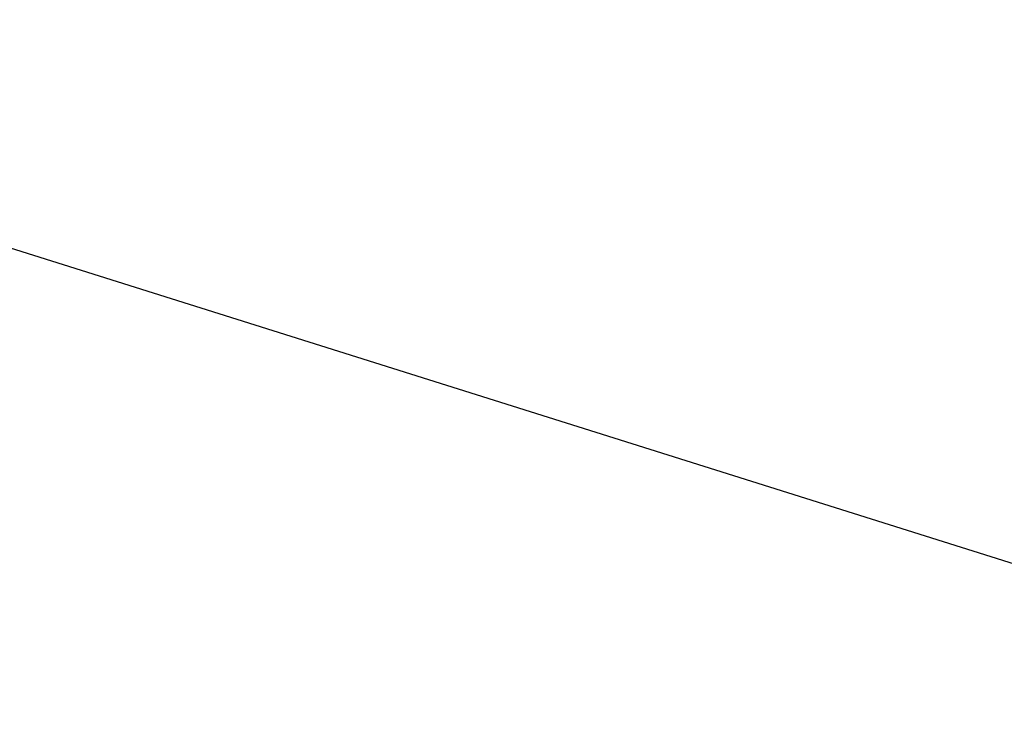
# Model space of a CAD drawing. Extents: x 0 to 1.29, y -0.45 to 0.
# Tile 34 of 37: x 1.0457 to 1.1261, y -0.395 to -0.3386. Entities that reach past the tile are written whole.
import ezdxf

# ---------------------------------------------------------------- set-up
doc = ezdxf.new("R2010")
doc.units = 0
for name, color, linetype in [('L10_SCHUBUR_N_A69100__2___REPLA', 7, 'CONTINUOUS'), ('L17_SCHUBOR_N_A69100__2___REPLA', 7, 'CONTINUOUS'), ('L35_KORPUS_N_A69100__2___REPLAC', 7, 'CONTINUOUS')]:
    doc.layers.add(name, color=color, linetype=linetype)

msp = doc.modelspace()

# ---------------------------------------------------------------- linework, layer by layer
at = {"layer": 'L10_SCHUBUR_N_A69100__2___REPLA', "color": 8}
for points, invisible_edges in [([(0.794, -0.43, 0.0494), (1.2465, -0.104, 0.0494), (0.793987, -0.104, 0.0494), (0.794, -0.43, 0.0494)], 13), ([(1.2465, -0.104, 0.0334), (0.794, -0.43, 0.0334), (0.793987, -0.104, 0.0334), (1.2465, -0.104, 0.0334)], 13), ([(1.2465, -0.104, 0.0494), (0.794, -0.43, 0.0494), (1.2465, -0.43, 0.0494), (1.2465, -0.104, 0.0494)], 14), ([(0.794, -0.43, 0.0334), (1.2465, -0.104, 0.0334), (1.2465, -0.43, 0.0334), (0.794, -0.43, 0.0334)], 14)]:
    msp.add_3dface(points, dxfattribs=dict(at, invisible_edges=invisible_edges))
at = {"layer": 'L17_SCHUBOR_N_A69100__2___REPLA', "color": 8}
for points, invisible_edges in [([(0.794, -0.43, 0.2494), (1.2465, -0.104, 0.2494), (0.793987, -0.104, 0.2494), (0.794, -0.43, 0.2494)], 13), ([(1.2465, -0.104, 0.2334), (0.794, -0.43, 0.2334), (0.793987, -0.104, 0.2334), (1.2465, -0.104, 0.2334)], 13), ([(1.2465, -0.104, 0.2494), (0.794, -0.43, 0.2494), (1.2465, -0.43, 0.2494), (1.2465, -0.104, 0.2494)], 14), ([(0.794, -0.43, 0.2334), (1.2465, -0.104, 0.2334), (1.2465, -0.43, 0.2334), (0.794, -0.43, 0.2334)], 14)]:
    msp.add_3dface(points, dxfattribs=dict(at, invisible_edges=invisible_edges))
at = {"layer": 'L35_KORPUS_N_A69100__2___REPLAC', "color": 8}
for points, invisible_edges in [([(1.268, -0.4275, 0.0195), (0.019, -0.034, 0.0195), (0.019, -0.4275, 0.0195), (1.268, -0.4275, 0.0195)], 13), ([(0.019, -0.034, 0.0195), (1.268, -0.4275, 0.0195), (1.268, -0.034, 0.0195), (0.019, -0.034, 0.0195)], 14), ([(1.268, -0.034, 0.0005), (0.019, -0.4275, 0.0005), (0.019, -0.034, 0.0005), (1.268, -0.034, 0.0005)], 13), ([(0.019, -0.4275, 0.0005), (1.268, -0.034, 0.0005), (1.268, -0.4275, 0.0005), (0.019, -0.4275, 0.0005)], 14)]:
    msp.add_3dface(points, dxfattribs=dict(at, invisible_edges=invisible_edges))

doc.saveas('drawing.dxf')
